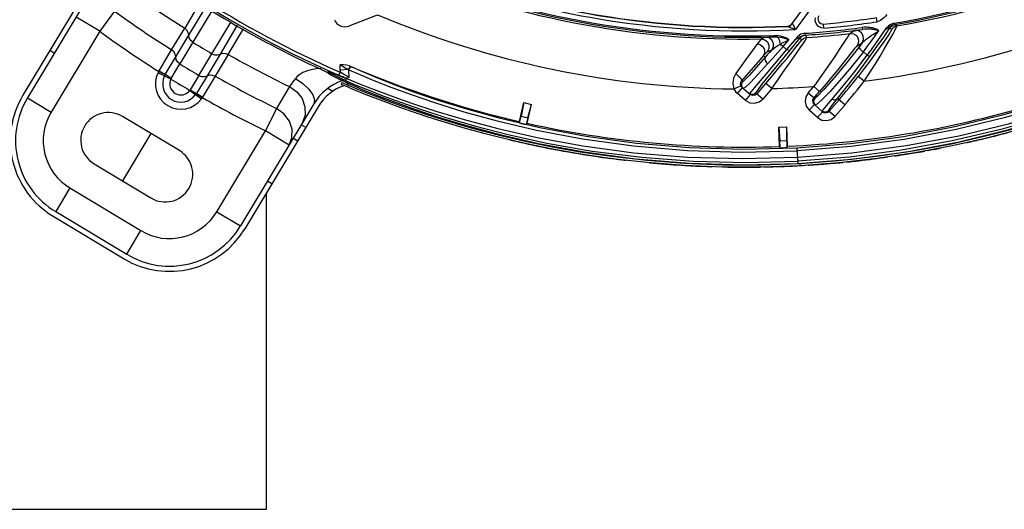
# Model space of a CAD drawing. Extents: x 40.7 to 137.4, y -250.8 to -221.5.
# Tile 182 of 256: x 71.371 to 71.589, y -247.488 to -247.38. Entities that reach past the tile are written whole.
import ezdxf

# ---------------------------------------------------------------- set-up
doc = ezdxf.new("R2010")
doc.units = 0
doc.header["$MEASUREMENT"] = 0
doc.layers.get('0').update_dxf_attribs({"linetype": 'CONTINUOUS'})

msp = doc.modelspace()

# ---------------------------------------------------------------- linework, layer by layer
at = {"color": 6, "linetype": 'Continuous'}
for p, q in [((71.38809369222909, -247.3696923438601), (71.37188585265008, -247.3966667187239)), ((71.38908782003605, -247.3702896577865), (71.37287997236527, -247.3972640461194)), ((71.39211708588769, -247.3780480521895), (71.3888603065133, -247.3825199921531)), ((71.41095738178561, -247.3763160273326), (71.40764850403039, -247.3818559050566)), ((71.40854179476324, -247.3833982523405), (71.4123088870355, -247.3771673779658)), ((71.4136823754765, -247.377961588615), (71.40945922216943, -247.384943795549)), ((71.3888603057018, -247.38251999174), (71.38362809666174, -247.379376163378)), ((71.41367507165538, -247.3874769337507), (71.41789926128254, -247.3803999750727)), ((71.38886030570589, -247.3825199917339), (71.37811218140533, -247.4004078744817)), ((71.40476807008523, -247.3866492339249), (71.40764852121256, -247.3818559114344)), ((71.41927262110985, -247.3811941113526), (71.41547048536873, -247.387561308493)), ((71.41725154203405, -247.3876259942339), (71.42065591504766, -247.3819939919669)), ((71.405662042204, -247.3881908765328), (71.4085415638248, -247.3833985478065)), ((71.409459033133, -247.3849441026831), (71.40657971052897, -247.3897365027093)), ((71.37882941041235, -247.3873625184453), (71.37783529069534, -247.3867651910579)), ((71.40198976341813, -247.3912510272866), (71.40476802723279, -247.3866492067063)), ((71.40333079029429, -247.3920969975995), (71.40566198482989, -247.3881912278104)), ((71.41079499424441, -247.3922693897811), (71.41367471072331, -247.3874771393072)), ((71.41547029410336, -247.3875616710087), (71.41259073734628, -247.3923540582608)), ((71.41725158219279, -247.3876260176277), (71.41437162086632, -247.3924196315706)), ((71.40198976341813, -247.3912510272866), (71.4019093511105, -247.3913870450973)), ((71.40467408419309, -247.3929404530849), (71.40657984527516, -247.3897366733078)), ((71.43928014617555, -247.391380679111), (71.43963166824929, -247.3914659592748)), ((71.43928162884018, -247.3914089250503), (71.43928960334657, -247.3915607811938)), ((71.43928754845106, -247.3915206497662), (71.43936330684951, -247.3917575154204)), ((71.43964200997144, -247.3917153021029), (71.43928759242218, -247.3915224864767)), ((71.43963166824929, -247.3914659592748), (71.44085994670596, -247.3919334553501)), ((71.44384049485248, -247.3909821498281), (71.44199012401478, -247.3910793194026)), ((71.44199012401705, -247.3910793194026), (71.44201597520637, -247.3915715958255)), ((71.44328850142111, -247.3906375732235), (71.44384049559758, -247.3909821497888)), ((71.44384049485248, -247.3909821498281), (71.44391555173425, -247.3910249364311)), ((71.44400807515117, -247.390750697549), (71.44391553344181, -247.3910249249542)), ((71.44400237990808, -247.39267837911), (71.44391555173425, -247.3910249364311)), ((71.44391555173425, -247.3910249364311), (71.44638879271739, -247.3920922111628)), ((71.44404172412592, -247.3901733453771), (71.44463545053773, -247.3904381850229)), ((71.40460735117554, -247.393069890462), (71.40175964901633, -247.3916732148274)), ((71.41079499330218, -247.3922693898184), (71.40886092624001, -247.3954561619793)), ((71.41259045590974, -247.392354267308), (71.41023607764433, -247.3962461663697)), ((71.41437165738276, -247.3924196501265), (71.41160001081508, -247.3970543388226)), ((71.43936330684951, -247.3917575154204), (71.43953152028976, -247.3919183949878)), ((71.43989071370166, -247.392120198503), (71.43953306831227, -247.3919192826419)), ((71.43954535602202, -247.3919262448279), (71.4401886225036, -247.3922832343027)), ((71.44095020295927, -247.3923896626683), (71.43964200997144, -247.3917153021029)), ((71.4411429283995, -247.3927823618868), (71.43989071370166, -247.392120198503)), ((71.44085994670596, -247.3919334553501), (71.4429676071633, -247.3927764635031)), ((71.44334346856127, -247.3934896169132), (71.44095020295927, -247.3923896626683)), ((71.44119143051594, -247.3928065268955), (71.4411429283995, -247.3927823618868)), ((71.4429696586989, -247.393644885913), (71.44119143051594, -247.3928065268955)), ((71.44140873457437, -247.3929116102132), (71.44354673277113, -247.3939169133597)), ((71.44143532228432, -247.3929241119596), (71.44168548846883, -247.3930527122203)), ((71.44168548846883, -247.3930527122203), (71.44259149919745, -247.3934677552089)), ((71.44172307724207, -247.3922429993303), (71.44201603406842, -247.3915716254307)), ((71.44277994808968, -247.3920078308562), (71.44201598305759, -247.3915717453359)), ((71.44302465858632, -247.393670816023), (71.44205330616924, -247.3932300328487)), ((71.44296522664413, -247.3927760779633), (71.4425676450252, -247.3926074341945)), ((71.4429676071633, -247.3927764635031), (71.44331334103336, -247.3929159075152)), ((71.44331333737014, -247.3929158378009), (71.44377551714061, -247.3931011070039)), ((71.44334346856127, -247.3934896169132), (71.44331334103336, -247.3929159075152)), ((71.44334362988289, -247.3934896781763), (71.44550418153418, -247.3944014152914)), ((71.44377551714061, -247.3931011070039), (71.44398842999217, -247.3931910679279)), ((71.44398842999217, -247.3931910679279), (71.44643593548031, -247.3941907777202)), ((71.40877794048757, -247.3955758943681), (71.41134785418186, -247.3974348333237)), ((71.43078570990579, -247.394735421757), (71.42790528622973, -247.3995517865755)), ((71.43930083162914, -247.3951175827), (71.4403826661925, -247.3957676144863)), ((71.44240798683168, -247.3938904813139), (71.44226340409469, -247.3942269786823)), ((71.44226340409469, -247.3942269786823), (71.44233859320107, -247.3942573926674)), ((71.44233859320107, -247.3942573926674), (71.44352974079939, -247.3947588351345)), ((71.44270718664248, -247.3940150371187), (71.44240798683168, -247.3938904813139)), ((71.4436574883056, -247.3944152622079), (71.44270718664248, -247.3940150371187)), ((71.44352974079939, -247.3947588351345), (71.44430444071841, -247.3950823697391)), ((71.44442284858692, -247.3947349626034), (71.4436574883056, -247.3944152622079)), ((71.44430444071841, -247.3950823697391), (71.44531535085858, -247.3955000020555)), ((71.44542487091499, -247.3951490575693), (71.44442284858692, -247.3947349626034)), ((71.44445268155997, -247.3943124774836), (71.4469791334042, -247.3953732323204)), ((71.44531535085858, -247.3955000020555), (71.44661066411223, -247.3960272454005)), ((71.4467089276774, -247.3956719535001), (71.44542487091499, -247.3951490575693)), ((71.37287997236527, -247.3972640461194), (71.37811218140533, -247.4004078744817)), ((71.41019848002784, -247.3963061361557), (71.41153053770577, -247.3971680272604)), ((71.41153053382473, -247.3971680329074), (71.41160001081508, -247.3970543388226)), ((71.43617770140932, -247.3985841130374), (71.41996985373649, -247.4255585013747)), ((71.43717181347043, -247.3991814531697), (71.42096397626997, -247.4261558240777)), ((71.42790529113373, -247.3995517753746), (71.4254857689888, -247.4045267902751)), ((71.482549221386, -247.3982769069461), (71.48158486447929, -247.4024560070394)), ((71.48258036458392, -247.3982840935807), (71.48200831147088, -247.4012843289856)), ((71.48258036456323, -247.3982840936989), (71.48430240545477, -247.398681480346)), ((71.48337086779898, -247.4028603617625), (71.48433354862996, -247.398688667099)), ((71.48350194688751, -247.4016290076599), (71.48430240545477, -247.398681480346)), ((71.40647615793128, -247.4089052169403), (71.39391885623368, -247.4013600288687)), ((71.48166313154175, -247.4027801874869), (71.48200831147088, -247.4012843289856)), ((71.48200831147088, -247.4012843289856), (71.48350194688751, -247.4016290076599)), ((71.48350194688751, -247.4016290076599), (71.48315818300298, -247.4031186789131)), ((71.41473764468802, -247.4224146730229), (71.42548576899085, -247.4045267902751)), ((71.43071797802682, -247.4076706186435), (71.42548576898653, -247.4045267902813)), ((71.43440606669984, -247.4037844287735), (71.4334119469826, -247.4031871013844)), ((71.48158486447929, -247.4024560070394), (71.48166313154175, -247.4027801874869)), ((71.48315818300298, -247.4031186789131), (71.48337086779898, -247.4028603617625)), ((71.53892036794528, -247.4036988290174), (71.53907050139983, -247.4079851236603)), ((71.53895231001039, -247.4036977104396), (71.54071852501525, -247.4036358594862)), ((71.5389523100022, -247.4036977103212), (71.53917626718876, -247.406743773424)), ((71.54070821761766, -247.4066901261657), (71.5407185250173, -247.4036358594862)), ((71.5409003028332, -247.407913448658), (71.54075046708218, -247.4036347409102)), ((71.59143263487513, -247.403975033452), (71.58464945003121, -247.4057385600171)), ((71.58493861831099, -247.4060450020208), (71.59170580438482, -247.4042793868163)), ((71.40019750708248, -247.4051326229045), (71.39390985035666, -247.4155970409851)), ((71.43071799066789, -247.4076706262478), (71.43135715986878, -247.4059717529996)), ((71.4326079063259, -247.4067770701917), (71.43161378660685, -247.4061797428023)), ((71.47346382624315, -247.4049698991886), (71.47816430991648, -247.406161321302)), ((71.47727620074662, -247.405345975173), (71.48588083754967, -247.4073200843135)), ((71.48327311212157, -247.4069607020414), (71.47814835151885, -247.4057806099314)), ((71.47816430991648, -247.406161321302), (71.48330619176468, -247.4073427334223)), ((71.47912101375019, -247.4053425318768), (71.48771769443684, -247.4072291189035)), ((71.53917626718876, -247.406743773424), (71.54070821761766, -247.4066901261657)), ((71.53923000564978, -247.4082780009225), (71.53917626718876, -247.406743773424)), ((71.54070821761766, -247.4066901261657), (71.5407617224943, -247.4082180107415)), ((71.58464945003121, -247.4057385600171), (71.57711499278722, -247.4074367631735)), ((71.57727894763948, -247.4077767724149), (71.58493861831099, -247.4060450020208)), ((71.48888503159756, -247.4081098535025), (71.48327311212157, -247.4069607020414)), ((71.48330619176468, -247.4073427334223), (71.48894676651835, -247.4084945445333)), ((71.48588083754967, -247.4073200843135), (71.49595108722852, -247.4091798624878)), ((71.48771769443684, -247.4072291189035), (71.49772803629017, -247.4089849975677)), ((71.49508943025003, -247.4092088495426), (71.48888503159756, -247.4081098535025)), ((71.48894676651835, -247.4084945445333), (71.49518814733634, -247.4095959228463)), ((71.53907050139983, -247.4079851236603), (71.53923000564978, -247.4082780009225)), ((71.5407617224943, -247.4082180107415), (71.5409003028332, -247.407913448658)), ((71.54295526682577, -247.4083386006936), (71.54313251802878, -247.4117086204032)), ((71.57711499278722, -247.4074367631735), (71.56903538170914, -247.4089598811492)), ((71.56905780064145, -247.4093275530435), (71.57727894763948, -247.4077767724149)), ((71.502000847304, -247.4102241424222), (71.49508943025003, -247.4092088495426)), ((71.49518814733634, -247.4095959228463), (71.5021319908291, -247.4106106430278)), ((71.50979133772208, -247.4111081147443), (71.502000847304, -247.4102241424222)), ((71.5021319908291, -247.4106106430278), (71.50981838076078, -247.4114786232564)), ((71.51811523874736, -247.4117510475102), (71.50979133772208, -247.4111081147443)), ((71.55457635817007, -247.4103223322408), (71.5431066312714, -247.4112209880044)), ((71.56065719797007, -247.410220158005), (71.55213818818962, -247.4111740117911)), ((71.55220025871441, -247.4115360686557), (71.56068953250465, -247.4105852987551)), ((71.56903538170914, -247.4089598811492), (71.56065719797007, -247.410220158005)), ((71.56068953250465, -247.4105852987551), (71.56905780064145, -247.4093275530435)), ((71.38763119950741, -247.4118244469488), (71.40018850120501, -247.4193696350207)), ((71.50633502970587, -247.4111468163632), (71.50634477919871, -247.4111477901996)), ((71.50981838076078, -247.4114786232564), (71.51803112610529, -247.4121129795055)), ((71.51803112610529, -247.4121129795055), (71.52651468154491, -247.4124529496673)), ((71.52655337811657, -247.4120874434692), (71.51811523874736, -247.4117510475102)), ((71.52311846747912, -247.4123963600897), (71.52374321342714, -247.4124162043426)), ((71.52651468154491, -247.4124529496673), (71.53510547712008, -247.4124721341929)), ((71.53507808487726, -247.4121062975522), (71.52655337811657, -247.4120874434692)), ((71.53272561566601, -247.4125434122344), (71.53307291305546, -247.4125426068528)), ((71.53307302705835, -247.4125544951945), (71.53386007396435, -247.4125448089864)), ((71.54362921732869, -247.4118011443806), (71.53507808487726, -247.4121062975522)), ((71.53510547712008, -247.4124721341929), (71.54364922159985, -247.4121668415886)), ((71.55213818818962, -247.4111740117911), (71.54362921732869, -247.4118011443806)), ((71.54362921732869, -247.4118011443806), (71.54364922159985, -247.4121668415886)), ((71.54364922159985, -247.4121668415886), (71.55220025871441, -247.4115360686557)), ((71.55106161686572, -247.4116829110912), (71.55140756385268, -247.4116538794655)), ((71.55140863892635, -247.411665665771), (71.5521915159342, -247.4115921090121)), ((71.38228894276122, -247.4171599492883), (71.37914511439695, -247.4223921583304)), ((71.38228894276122, -247.4171599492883), (71.39798556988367, -247.4265914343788)), ((71.42691341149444, -247.4162543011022), (71.42591929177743, -247.4156569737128)), ((71.37854778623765, -247.4233862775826), (71.39424441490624, -247.4328177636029)), ((71.37914511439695, -247.4223921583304), (71.3948417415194, -247.4318236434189)), ((71.41473764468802, -247.4224146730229), (71.41996985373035, -247.4255585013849)), ((71.3948417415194, -247.4318236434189), (71.39798556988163, -247.4265914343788))]:
    msp.add_line(p, q, dxfattribs=at)
at = {"color": 155}
for p, q in [((71.54854559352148, -247.3717276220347), (71.54171884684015, -247.38102637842)), ((71.54963205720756, -247.3725378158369), (71.54265048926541, -247.3820913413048)), ((71.45021729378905, -247.3789623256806), (71.44394574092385, -247.3813606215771)), ((71.56072390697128, -247.3803991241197), (71.5605844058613, -247.3794840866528)), ((71.56106097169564, -247.3803114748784), (71.56072355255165, -247.3803996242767)), ((71.56140907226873, -247.3801503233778), (71.56106097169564, -247.3803114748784)), ((71.54096170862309, -247.3813784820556), (71.54091085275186, -247.3814425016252)), ((71.54154407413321, -247.3811765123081), (71.54171089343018, -247.3810178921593)), ((71.54160512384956, -247.3811934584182), (71.54182887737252, -247.38093006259)), ((71.54174598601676, -247.380997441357), (71.54171878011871, -247.3810263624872)), ((71.54229215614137, -247.3819697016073), (71.54264782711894, -247.3820933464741)), ((71.5477350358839, -247.3814857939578), (71.54726706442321, -247.3809671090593)), ((71.54894986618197, -247.3818261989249), (71.5488665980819, -247.3809093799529)), ((71.55577967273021, -247.3823640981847), (71.55469971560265, -247.3829986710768)), ((71.55741254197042, -247.3816824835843), (71.5574674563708, -247.3820925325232)), ((71.56214064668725, -247.383784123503), (71.56353405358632, -247.3817281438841)), ((71.5626380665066, -247.381925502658), (71.56242712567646, -247.3821758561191)), ((71.56353602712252, -247.3817270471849), (71.5639586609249, -247.3820660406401)), ((71.56416355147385, -247.3811093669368), (71.56451819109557, -247.3810182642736)), ((71.56446890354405, -247.3807271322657), (71.56451881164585, -247.3810181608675)), ((71.56508059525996, -247.3813426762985), (71.56465930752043, -247.3810039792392)), ((71.53606692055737, -247.3838221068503), (71.53508001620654, -247.384215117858)), ((71.5378466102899, -247.3834320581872), (71.5378564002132, -247.3837271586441)), ((71.5425427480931, -247.3843092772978), (71.54067365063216, -247.386565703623)), ((71.54143818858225, -247.3866881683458), (71.54368246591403, -247.3839830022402)), ((71.54368246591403, -247.3839830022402), (71.54394823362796, -247.3845063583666)), ((71.54406329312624, -247.3843698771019), (71.54394823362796, -247.3845063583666)), ((71.54406430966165, -247.3843707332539), (71.54438934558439, -247.3841296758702)), ((71.54474989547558, -247.3829624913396), (71.54477812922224, -247.3833752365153)), ((71.54513528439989, -247.3839031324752), (71.54487147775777, -247.3833796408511)), ((71.55412792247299, -247.3838384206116), (71.55366385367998, -247.3845410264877)), ((71.55469957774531, -247.3829984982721), (71.55545977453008, -247.3830803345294)), ((71.55660260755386, -247.3848519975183), (71.5563802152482, -247.3855659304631)), ((71.53640018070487, -247.3870460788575), (71.53740203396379, -247.3866459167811)), ((71.54067365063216, -247.386565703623), (71.5399153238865, -247.3859004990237)), ((71.5562731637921, -247.3857154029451), (71.55737020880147, -247.3850703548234)), ((71.5573701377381, -247.3850704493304), (71.55676198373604, -247.3858803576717)), ((71.55848360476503, -247.3878137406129), (71.55766766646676, -247.3870517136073)), ((71.55982177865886, -247.3859519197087), (71.55848360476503, -247.3878137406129)), ((71.5359639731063, -247.38825064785), (71.53556679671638, -247.3879042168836)), ((71.53075238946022, -247.3934810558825), (71.53099900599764, -247.3936889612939)), ((71.55783543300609, -247.393569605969), (71.55649387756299, -247.3925110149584)), ((71.52902593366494, -247.3952500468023), (71.53059047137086, -247.3945621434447)), ((71.53086871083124, -247.3949354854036), (71.52976199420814, -247.3962379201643)), ((71.53066403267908, -247.3947001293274), (71.53059047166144, -247.3945621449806)), ((71.5311198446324, -247.3951488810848), (71.53081012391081, -247.3946943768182)), ((71.53086871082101, -247.3949354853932), (71.53268964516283, -247.3964827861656)), ((71.53159345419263, -247.39486377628), (71.5311198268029, -247.3951489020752)), ((71.53285795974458, -247.3958120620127), (71.53244919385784, -247.3962785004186)), ((71.53415586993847, -247.3963608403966), (71.53608460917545, -247.3940730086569)), ((71.53745837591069, -247.3951720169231), (71.53539895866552, -247.3974888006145)), ((71.53739114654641, -247.3951744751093), (71.5360846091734, -247.3940730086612)), ((71.54667743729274, -247.3946965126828), (71.54797028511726, -247.3958140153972)), ((71.53151911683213, -247.3977609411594), (71.52977342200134, -247.3962252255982)), ((71.5315829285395, -247.3977852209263), (71.53268964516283, -247.3964827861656)), ((71.53317688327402, -247.3967133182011), (71.53268964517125, -247.3964827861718)), ((71.53371365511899, -247.3966687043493), (71.53317688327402, -247.3967133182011)), ((71.5341554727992, -247.396361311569), (71.53371365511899, -247.3966687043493)), ((71.53391407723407, -247.3961569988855), (71.53546201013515, -247.3974627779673)), ((71.54546238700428, -247.3960876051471), (71.54674361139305, -247.3972184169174)), ((71.54650515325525, -247.3976966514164), (71.5467436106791, -247.3972184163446)), ((71.54653569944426, -247.3982282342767), (71.54650515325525, -247.3976966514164)), ((71.5467436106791, -247.3972184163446), (71.5469011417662, -247.3973602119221)), ((71.5501186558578, -247.4002030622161), (71.55227662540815, -247.3976634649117)), ((71.55357771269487, -247.3987698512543), (71.55194615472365, -247.3973826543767)), ((71.54682784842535, -247.3986767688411), (71.54568434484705, -247.399947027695)), ((71.54748950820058, -247.4015720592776), (71.54568444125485, -247.3999471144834)), ((71.54682784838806, -247.3986767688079), (71.54653569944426, -247.3982282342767)), ((71.54682784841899, -247.3986767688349), (71.54863312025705, -247.4003018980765)), ((71.54748816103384, -247.3985462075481), (71.54698544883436, -247.3988179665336)), ((71.54849068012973, -247.4001735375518), (71.54875162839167, -247.3998736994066)), ((71.55011865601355, -247.4002030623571), (71.54979484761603, -247.4004577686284)), ((71.5501186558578, -247.4002030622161), (71.54997556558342, -247.400074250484)), ((71.55011865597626, -247.4002030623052), (71.55142089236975, -247.4013096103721)), ((71.55135780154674, -247.4013357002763), (71.55359559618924, -247.3987859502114)), ((71.54748961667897, -247.4015721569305), (71.54863312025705, -247.4003018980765)), ((71.54898852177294, -247.4005115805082), (71.54863312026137, -247.4003018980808))]:
    msp.add_line(p, q, dxfattribs=at)
at = {"color": 5}
for p, q in [((71.42570448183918, -247.4881937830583), (71.42570448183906, -247.4182662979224)), ((71.36570448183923, -247.4881937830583), (71.42570448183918, -247.4881937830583))]:
    msp.add_line(p, q, dxfattribs=at)
at = {"color": 6, "linetype": 'Continuous'}
for points in [[(71.63853780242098, -247.3804256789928), (71.63617009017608, -247.3817722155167), (71.63322065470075, -247.3833847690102), (71.6296224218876, -247.3852638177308), (71.62530074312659, -247.3874015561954), (71.62015917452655, -247.389785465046), (71.61408582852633, -247.392389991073), (71.60694382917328, -247.3951743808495), (71.59852631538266, -247.3980882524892), (71.58873405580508, -247.401000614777), (71.57789193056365, -247.4036524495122), (71.56649579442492, -247.4058159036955), (71.55481147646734, -247.4073907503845), (71.54295522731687, -247.4083378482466)], [(71.40854157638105, -247.3833981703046), (71.4084311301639, -247.3828088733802), (71.40812119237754, -247.3822735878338), (71.40764852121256, -247.3818559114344)], [(71.63690663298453, -247.3822784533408), (71.63392425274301, -247.3838883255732), (71.63029177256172, -247.3857665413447), (71.62593084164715, -247.3879073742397), (71.62074605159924, -247.3902975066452), (71.61462211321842, -247.3929123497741), (71.60741333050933, -247.395713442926), (71.5989297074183, -247.398642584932), (71.58907036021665, -247.4015691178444), (71.57813744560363, -247.4042387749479), (71.56663459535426, -247.4064182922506), (71.5548753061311, -247.4079994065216), (71.54298723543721, -247.4089473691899)], [(71.409459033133, -247.3849441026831), (71.40897851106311, -247.3845328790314), (71.40865882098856, -247.3839982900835), (71.4085415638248, -247.3833985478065)], [(71.5430611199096, -247.4103543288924), (71.55510597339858, -247.4093992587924), (71.56708839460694, -247.4077948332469), (71.5787356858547, -247.405604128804), (71.58973690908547, -247.4029453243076), (71.5996317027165, -247.4000469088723), (71.60814170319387, -247.3971550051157), (71.61535158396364, -247.3944053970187), (71.62146414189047, -247.3918514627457), (71.62661704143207, -247.3895350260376), (71.63093708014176, -247.3874727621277), (71.63452743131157, -247.3856773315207), (71.63745996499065, -247.3841604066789)], [(71.63841383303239, -247.3842697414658), (71.63586475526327, -247.3856347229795), (71.63276034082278, -247.3872431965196), (71.62903703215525, -247.3890917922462), (71.62462035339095, -247.3911742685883), (71.61941524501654, -247.39347994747), (71.61330497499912, -247.395988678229), (71.60615889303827, -247.3986609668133), (71.59782056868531, -247.4014348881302), (71.58806772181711, -247.4042270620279), (71.57730768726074, -247.406763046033), (71.56609904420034, -247.4088178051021), (71.55457635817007, -247.4103223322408)], [(71.4056620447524, -247.388191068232), (71.40555103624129, -247.3876023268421), (71.40524072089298, -247.3870670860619), (71.40476807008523, -247.3866492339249)], [(71.5431325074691, -247.4117082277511), (71.55512317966, -247.4107539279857), (71.56715336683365, -247.4091384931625), (71.5788424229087, -247.4069225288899), (71.58982400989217, -247.4042426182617), (71.59955865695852, -247.4013640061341), (71.60788489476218, -247.3985106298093), (71.61498874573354, -247.3957784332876), (71.6210364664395, -247.39322743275), (71.626163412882, -247.3908956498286), (71.63047876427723, -247.3888066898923), (71.63407664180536, -247.3869730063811), (71.63703730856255, -247.3853967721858)], [(71.40657971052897, -247.3897365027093), (71.40609929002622, -247.389325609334), (71.40577952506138, -247.3887912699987), (71.405662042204, -247.3881908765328)], [(71.41367471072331, -247.3874771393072), (71.41426357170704, -247.3877084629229), (71.41488556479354, -247.3877397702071), (71.41547029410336, -247.3875616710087)], [(71.41547046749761, -247.3875615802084), (71.41604309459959, -247.3873819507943), (71.41666105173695, -247.3874045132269), (71.41725158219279, -247.3876260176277)], [(71.40190935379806, -247.3913870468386), (71.40185778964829, -247.3914815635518), (71.40180787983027, -247.3915769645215), (71.40175965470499, -247.3916731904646)], [(71.40333095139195, -247.3920973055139), (71.4029634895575, -247.3919150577), (71.40190935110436, -247.3913870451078)], [(71.40198973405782, -247.3912510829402), (71.40252313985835, -247.3915792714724), (71.40298890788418, -247.3918731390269)], [(71.43774304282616, -247.390771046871), (71.43668143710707, -247.3908509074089), (71.43556490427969, -247.3910388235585), (71.43458823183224, -247.3913125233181), (71.43375767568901, -247.3916611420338), (71.43307861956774, -247.3920644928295), (71.43254655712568, -247.3925011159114), (71.43214419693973, -247.3929499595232)], [(71.44199012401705, -247.3910793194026), (71.44198417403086, -247.3907222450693), (71.44200252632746, -247.3903495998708), (71.4420450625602, -247.389959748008)], [(71.44404221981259, -247.3901735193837), (71.44344807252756, -247.3900075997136), (71.4427802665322, -247.389950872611), (71.4420450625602, -247.389959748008)], [(71.4420450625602, -247.389959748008), (71.44268196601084, -247.3902973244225), (71.44328850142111, -247.3906375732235)], [(71.44454248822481, -247.3903965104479), (71.44432897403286, -247.3903830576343), (71.44411136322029, -247.3904964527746), (71.44393581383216, -247.3907110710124), (71.44384053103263, -247.3909821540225)], [(71.44463546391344, -247.3904381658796), (71.44441190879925, -247.3904215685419), (71.4441866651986, -247.3905343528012), (71.44400807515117, -247.390750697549)], [(71.54295522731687, -247.4083378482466), (71.53099047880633, -247.4086375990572), (71.5191528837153, -247.4082882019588), (71.50754164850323, -247.4073177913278), (71.49635139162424, -247.4057855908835), (71.48615663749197, -247.4038676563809), (71.47743187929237, -247.4018190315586), (71.47000059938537, -247.3997675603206), (71.46367640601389, -247.397791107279), (71.45832613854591, -247.3959465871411), (71.45383329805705, -247.3942699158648), (71.45010170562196, -247.3927837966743), (71.44705415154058, -247.3915026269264), (71.44463545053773, -247.3904381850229)], [(71.4046740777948, -247.3929404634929), (71.404143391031, -247.3926172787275), (71.40367745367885, -247.3923248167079), (71.40298890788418, -247.3918731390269)], [(71.40318351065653, -247.3923715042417), (71.40323015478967, -247.3922792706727), (71.40327926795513, -247.3921878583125), (71.40333104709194, -247.3920971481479)], [(71.40460737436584, -247.3930698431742), (71.40462808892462, -247.3930254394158), (71.40465038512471, -247.3929823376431), (71.40467408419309, -247.3929404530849)], [(71.41079499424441, -247.3922693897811), (71.41138356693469, -247.39250071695), (71.41200547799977, -247.3925321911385), (71.41259073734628, -247.3923540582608)], [(71.41259043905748, -247.3923541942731), (71.41316280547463, -247.3921752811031), (71.4137810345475, -247.3921979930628), (71.41437162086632, -247.3924196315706)], [(71.43214419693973, -247.3929499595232), (71.43158852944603, -247.3936783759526), (71.43078579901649, -247.3947353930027)], [(71.43214415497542, -247.392949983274), (71.43376057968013, -247.394044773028), (71.43508300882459, -247.395280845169), (71.4359788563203, -247.3965322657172), (71.43635738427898, -247.3976722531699), (71.43617760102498, -247.3985842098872)], [(71.4425676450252, -247.3926074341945), (71.44215496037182, -247.3924303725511), (71.44172311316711, -247.3922430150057)], [(71.44400237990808, -247.39267837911), (71.4434456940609, -247.3923780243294), (71.44277994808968, -247.3920078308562)], [(71.44296255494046, -247.3927767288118), (71.44327543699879, -247.3928423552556), (71.44362542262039, -247.3928068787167), (71.44400237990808, -247.39267837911)], [(71.44354686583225, -247.3939174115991), (71.44343463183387, -247.3938353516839), (71.44335593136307, -247.3936832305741), (71.44334362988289, -247.3934896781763)], [(71.44638879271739, -247.3920922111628), (71.44946187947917, -247.3933637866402), (71.45320744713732, -247.3948371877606), (71.45770687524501, -247.3965009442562), (71.46305352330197, -247.398332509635), (71.46934968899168, -247.4002932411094), (71.47673351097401, -247.4023309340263), (71.48541095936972, -247.4043756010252), (71.49554204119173, -247.4062984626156), (71.50686747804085, -247.4078718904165), (71.5187582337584, -247.4088835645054), (71.53083323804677, -247.4092491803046), (71.54298723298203, -247.408947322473)], [(71.40886092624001, -247.3954561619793), (71.40883450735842, -247.3954976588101), (71.40880688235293, -247.3955375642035), (71.4087780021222, -247.3955758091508)], [(71.40886099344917, -247.3954560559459), (71.40940020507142, -247.3957757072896), (71.4098772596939, -247.3960498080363), (71.41023592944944, -247.3962460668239)], [(71.43078570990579, -247.394735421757), (71.43241779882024, -247.3958904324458), (71.43358290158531, -247.3973967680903), (71.43423571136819, -247.3991819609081), (71.43426227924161, -247.4010790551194), (71.43360892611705, -247.402859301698)], [(71.44446748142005, -247.3943192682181), (71.4441534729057, -247.3941835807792), (71.4438488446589, -247.3940507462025), (71.44354686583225, -247.3939174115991)], [(71.44550418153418, -247.3944014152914), (71.44818558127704, -247.3954936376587), (71.45144526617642, -247.3967693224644), (71.45534618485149, -247.3982191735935), (71.45996205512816, -247.3998290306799), (71.46538552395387, -247.4015779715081), (71.47172894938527, -247.4034332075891), (71.47912101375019, -247.4053425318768)], [(71.44643593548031, -247.3941907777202), (71.44950919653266, -247.3953916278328), (71.45326576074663, -247.3968005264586), (71.45777544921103, -247.3983981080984), (71.46313329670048, -247.400159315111), (71.46945406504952, -247.4020522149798), (71.47686802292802, -247.4040221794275), (71.48553381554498, -247.4059898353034), (71.49566241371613, -247.4078425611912), (71.50695206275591, -247.4093532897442), (71.51879661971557, -247.4103198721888), (71.53087795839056, -247.4106624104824), (71.5430611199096, -247.4103543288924)], [(71.47814835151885, -247.4057806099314), (71.47346530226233, -247.4045913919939), (71.46918695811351, -247.4034109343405), (71.46526435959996, -247.4022484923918), (71.46167489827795, -247.4011165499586), (71.45840638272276, -247.4000282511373), (71.45543526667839, -247.398990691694), (71.4527439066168, -247.3980106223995), (71.45034764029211, -247.3971054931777), (71.4483297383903, -247.3963193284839), (71.4467089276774, -247.3956719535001)], [(71.4469791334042, -247.3953732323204), (71.45007513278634, -247.3966257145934), (71.45382849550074, -247.3980667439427), (71.45832122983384, -247.3996869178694), (71.4636478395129, -247.4014653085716), (71.4699221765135, -247.4033691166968), (71.47727620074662, -247.405345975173)], [(71.41023592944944, -247.3962460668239), (71.41017602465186, -247.3963410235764), (71.4101184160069, -247.3964268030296), (71.41006305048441, -247.3965051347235)], [(71.41021736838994, -247.3962758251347), (71.41059073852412, -247.3964494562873), (71.41106373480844, -247.3967301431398), (71.41159983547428, -247.397054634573)], [(71.41134788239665, -247.3974347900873), (71.41141031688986, -247.3973469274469), (71.4114712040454, -247.3972580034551), (71.41153053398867, -247.3971680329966)], [(71.44661066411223, -247.3960272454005), (71.44824821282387, -247.3966809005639), (71.4502655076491, -247.3974662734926), (71.45265689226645, -247.3983689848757), (71.45535646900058, -247.3993514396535), (71.4583421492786, -247.4003933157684), (71.46162615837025, -247.4014857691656), (71.46522563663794, -247.4026196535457), (71.46916253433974, -247.4037849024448), (71.47346382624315, -247.4049698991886)], [(71.43135715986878, -247.4059717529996), (71.43137746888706, -247.4041827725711), (71.43078685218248, -247.4023847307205), (71.42959586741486, -247.4007688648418), (71.42790528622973, -247.3995517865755)], [(71.49595108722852, -247.4091798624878), (71.50727766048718, -247.4107065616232), (71.51911952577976, -247.4116767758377), (71.53126930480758, -247.4120149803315), (71.54313250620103, -247.4117082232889)], [(71.49772803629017, -247.4089849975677), (71.50869300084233, -247.4103764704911), (71.52006114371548, -247.4112429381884), (71.5316903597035, -247.4115283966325), (71.5431066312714, -247.4112209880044)], [(71.52073563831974, -247.4123040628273), (71.52152979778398, -247.4123376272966), (71.52232407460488, -247.4123683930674), (71.52311846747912, -247.4123963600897)]]:
    msp.add_lwpolyline(points, dxfattribs=at)
at = {"color": 155}
for points in [[(71.54726706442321, -247.3809671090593), (71.54703367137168, -247.3802951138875), (71.54709588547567, -247.3795401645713)], [(71.56281927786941, -247.3788378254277), (71.56245346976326, -247.3792506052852), (71.56210289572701, -247.379610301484), (71.56175671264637, -247.3799137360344), (71.56140907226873, -247.3801503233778)], [(71.54091085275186, -247.3814425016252), (71.54121645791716, -247.38138331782), (71.54149317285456, -247.3812408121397), (71.54171889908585, -247.3810263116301)], [(71.540910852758, -247.3814425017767), (71.54091857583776, -247.3814437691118), (71.54094248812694, -247.3814441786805), (71.54098017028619, -247.3814438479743)], [(71.54096170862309, -247.3813784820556), (71.541267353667, -247.381319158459), (71.54154407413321, -247.3811765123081)], [(71.54098017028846, -247.3814438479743), (71.54111046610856, -247.3814617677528), (71.54126349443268, -247.381518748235), (71.54146197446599, -247.3816095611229)], [(71.54098017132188, -247.381443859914), (71.54131232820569, -247.3813707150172), (71.54160512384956, -247.3811934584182)], [(71.54146197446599, -247.3816095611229), (71.54170062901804, -247.381720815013), (71.54197683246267, -247.3818429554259), (71.54229215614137, -247.3819697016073)], [(71.54182968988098, -247.3809307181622), (71.54178344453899, -247.3809654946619), (71.54174598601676, -247.380997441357)], [(71.54264775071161, -247.3820933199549), (71.54253442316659, -247.3818440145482), (71.54242810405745, -247.3816003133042), (71.54233154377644, -247.3813813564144), (71.54224242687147, -247.3811970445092), (71.54215625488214, -247.381048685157), (71.54207650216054, -247.3809470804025), (71.54199766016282, -247.380893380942), (71.54191567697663, -247.3808884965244), (71.54182968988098, -247.3809307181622)], [(71.54895128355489, -247.3818244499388), (71.54833208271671, -247.3817745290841), (71.5477350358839, -247.3814857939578)], [(71.55737020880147, -247.3850703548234), (71.55767668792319, -247.3843431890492), (71.55762391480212, -247.3835564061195), (71.5572262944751, -247.3828795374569), (71.55656471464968, -247.3824503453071), (71.55577967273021, -247.3823640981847)], [(71.5557800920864, -247.3823638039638), (71.55585952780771, -247.3823440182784), (71.55605748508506, -247.3823087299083), (71.55638343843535, -247.3822564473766), (71.55684975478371, -247.3821850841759), (71.55746745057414, -247.3820925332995)], [(71.5573701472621, -247.3850704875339), (71.55750525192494, -247.3849243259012), (71.5576995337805, -247.3847468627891), (71.55794206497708, -247.3845441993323), (71.55822920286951, -247.3843177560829), (71.55856345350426, -247.3840656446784), (71.55895256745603, -247.3837827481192), (71.55939965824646, -247.3834680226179), (71.55990389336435, -247.3831249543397), (71.56046353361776, -247.3827583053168), (71.56107149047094, -247.3823794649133)], [(71.56107098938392, -247.3823789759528), (71.56095538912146, -247.3823038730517), (71.56082691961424, -247.3822269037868), (71.56068270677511, -247.3821502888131), (71.56052096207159, -247.3820739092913), (71.56033953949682, -247.3819983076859), (71.56013624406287, -247.3819243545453), (71.55990875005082, -247.3818533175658), (71.55965475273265, -247.3817870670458), (71.55937184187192, -247.3817279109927), (71.55905663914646, -247.3816787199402), (71.55870575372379, -247.3816434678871), (71.55831613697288, -247.3816273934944), (71.5578854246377, -247.3816374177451), (71.55741241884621, -247.3816824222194)], [(71.5610714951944, -247.382379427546), (71.56096543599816, -247.3823523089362), (71.56085127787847, -247.3823214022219), (71.56072587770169, -247.3822898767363), (71.5605887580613, -247.3822576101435), (71.56043905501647, -247.3822248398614), (71.56027555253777, -247.3821919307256), (71.5600966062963, -247.3821592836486), (71.55990055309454, -247.3821275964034), (71.55968586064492, -247.3820977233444), (71.55945080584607, -247.3820707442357), (71.55919277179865, -247.3820479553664), (71.55890952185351, -247.382031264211), (71.5586001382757, -247.3820232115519), (71.55825863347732, -247.3820270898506), (71.55788057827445, -247.3820479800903), (71.55746745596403, -247.3820925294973)], [(71.55766766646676, -247.3870517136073), (71.55881916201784, -247.3855068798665), (71.5599536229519, -247.3839492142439), (71.56107098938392, -247.3823789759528)], [(71.56242712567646, -247.3821758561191), (71.56113631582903, -247.3840724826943), (71.55982177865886, -247.3859519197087)], [(71.56242769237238, -247.3821765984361), (71.56262483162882, -247.3820569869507), (71.56280780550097, -247.381949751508), (71.5629767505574, -247.3818549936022), (71.5631311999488, -247.3817733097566), (71.56326992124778, -247.381706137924), (71.56338687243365, -247.3816574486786), (71.5634748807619, -247.3816305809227), (71.56353159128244, -247.381625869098), (71.56355940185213, -247.3816416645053), (71.56355957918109, -247.3816768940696), (71.56353438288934, -247.3817283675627)], [(71.56242773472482, -247.3821765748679), (71.56270880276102, -247.3819769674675), (71.5629607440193, -247.3818032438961), (71.56318794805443, -247.381651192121), (71.56340171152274, -247.3815108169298), (71.56362057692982, -247.3813722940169), (71.56386724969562, -247.381234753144), (71.56416355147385, -247.3811093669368)], [(71.56446822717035, -247.3807260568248), (71.56399620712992, -247.3808540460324), (71.56356362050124, -247.3810634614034), (71.56318220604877, -247.3813474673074), (71.56288133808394, -247.381648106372), (71.5626380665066, -247.381925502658)], [(71.56395781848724, -247.3820654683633), (71.56389841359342, -247.3821845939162), (71.5637430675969, -247.3824449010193), (71.56348227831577, -247.3828582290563)], [(71.56353602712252, -247.3817270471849), (71.56383962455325, -247.38138837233), (71.56422354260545, -247.3811409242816), (71.56465930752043, -247.3810039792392)], [(71.56508059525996, -247.3813426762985), (71.5646494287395, -247.3814777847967), (71.56426574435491, -247.3817238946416), (71.5639586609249, -247.3820660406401)], [(71.56420701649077, -247.3830549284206), (71.56459045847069, -247.3823406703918), (71.56485861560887, -247.3818222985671), (71.56502028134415, -247.3814927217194), (71.56508059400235, -247.3813426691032)], [(71.56451814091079, -247.3810182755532), (71.56459367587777, -247.3810084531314), (71.56464062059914, -247.3810037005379), (71.56465930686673, -247.3810039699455)], [(71.5350798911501, -247.384214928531), (71.53493836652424, -247.3843726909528), (71.53466259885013, -247.3847130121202), (71.53425037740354, -247.385236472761)], [(71.53508001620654, -247.384215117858), (71.53584164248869, -247.38437925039), (71.53645240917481, -247.3848661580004), (71.53678290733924, -247.3855727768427), (71.53676472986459, -247.386354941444), (71.53640041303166, -247.3870461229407)], [(71.53606636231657, -247.3838219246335), (71.53614855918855, -247.383811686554), (71.53636524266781, -247.3837973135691), (71.53672292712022, -247.3837786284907), (71.53722420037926, -247.3837552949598), (71.53785641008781, -247.3837271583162)], [(71.5374022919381, -247.3866459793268), (71.53776460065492, -247.3859462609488), (71.53777097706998, -247.3851429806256), (71.53742437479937, -247.3844427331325), (71.53682536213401, -247.3839802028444), (71.53606692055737, -247.3838221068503)], [(71.53608460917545, -247.3940730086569), (71.53740404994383, -247.3925045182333), (71.53868596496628, -247.3909738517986), (71.53987550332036, -247.3895467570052), (71.54092584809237, -247.3882800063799), (71.54181414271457, -247.3872021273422), (71.54253706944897, -247.3863183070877), (71.54310441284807, -247.3856178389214), (71.54352924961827, -247.3850857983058), (71.54382301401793, -247.3847092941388), (71.54399824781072, -247.3844738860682), (71.54406329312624, -247.3843698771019)], [(71.53739114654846, -247.3951744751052), (71.53865873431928, -247.393385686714), (71.5398823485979, -247.3916484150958), (71.54102172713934, -247.3900205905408), (71.542041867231, -247.3885534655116), (71.54292171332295, -247.3872787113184), (71.54365313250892, -247.3862100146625), (71.54423742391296, -247.3853472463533), (71.54468105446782, -247.3846817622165), (71.54499350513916, -247.3842029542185), (71.54518186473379, -247.3838988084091)], [(71.53784979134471, -247.3834294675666), (71.5380755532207, -247.3834264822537), (71.53830506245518, -247.3834322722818), (71.53853781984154, -247.3834472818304)], [(71.53785641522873, -247.3837271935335), (71.53808173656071, -247.3837232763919), (71.53828515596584, -247.3837264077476), (71.5384804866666, -247.3837349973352)], [(71.53853467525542, -247.3834498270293), (71.53851703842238, -247.38357479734), (71.53849764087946, -247.3836790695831), (71.5384805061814, -247.3837349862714)], [(71.53931002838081, -247.38537919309), (71.53918117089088, -247.3846292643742), (71.53888503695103, -247.3840423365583), (71.53848050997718, -247.3837350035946)], [(71.53848050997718, -247.3837350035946), (71.53925113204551, -247.383819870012), (71.53997949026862, -247.3839729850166), (71.54063376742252, -247.3841738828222), (71.54117741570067, -247.3843921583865)], [(71.54118032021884, -247.3843898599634), (71.54067569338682, -247.3840615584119), (71.54005271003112, -247.3837811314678), (71.5393311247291, -247.3835704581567), (71.53853781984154, -247.3834472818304)], [(71.53876452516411, -247.3856844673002), (71.53994794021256, -247.3850233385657), (71.54055819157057, -247.3847002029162), (71.54117741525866, -247.3843921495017)], [(71.5399153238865, -247.3859004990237), (71.54033897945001, -247.3853986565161), (71.54076064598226, -247.3848951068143), (71.54118032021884, -247.3843898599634)], [(71.54254002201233, -247.3843113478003), (71.54274896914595, -247.3842119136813), (71.54294192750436, -247.3841237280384), (71.54311994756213, -247.3840464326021), (71.5432819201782, -247.3839808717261), (71.54342619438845, -247.3839283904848), (71.54354752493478, -247.3838918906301), (71.54363739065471, -247.3838745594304), (71.54369394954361, -247.3838762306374), (71.54371931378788, -247.3838957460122), (71.54371455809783, -247.3839323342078), (71.54368239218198, -247.3839829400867)], [(71.5425400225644, -247.3843113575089), (71.54278164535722, -247.3841867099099), (71.54302066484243, -247.3840682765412), (71.54324798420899, -247.3839598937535), (71.5434523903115, -247.3838643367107), (71.54362801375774, -247.38377800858), (71.54378794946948, -247.383692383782), (71.54395079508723, -247.3836068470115), (71.54412371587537, -247.3835282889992), (71.54430327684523, -247.3834637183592), (71.5444786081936, -247.3834175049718), (71.54463820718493, -247.3833893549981), (71.54477813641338, -247.3833752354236)], [(71.54475223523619, -247.3829608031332), (71.54385637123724, -247.3831800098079), (71.54313290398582, -247.3836803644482), (71.5425427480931, -247.3843092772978)], [(71.54487147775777, -247.3833796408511), (71.54442555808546, -247.3834711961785), (71.54401965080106, -247.3836771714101), (71.54368312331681, -247.3839822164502)], [(71.54438934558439, -247.3841296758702), (71.54474507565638, -247.3839783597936), (71.54513528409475, -247.383903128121)], [(71.54487147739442, -247.3833796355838), (71.54485934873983, -247.3833766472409), (71.54482777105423, -247.3833752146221), (71.54477814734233, -247.3833752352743)], [(71.55366385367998, -247.3845410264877), (71.55307050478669, -247.3854416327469), (71.55233827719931, -247.3865467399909), (71.55146119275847, -247.3878574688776), (71.55043900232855, -247.3893635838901), (71.54928384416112, -247.3910364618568), (71.54801984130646, -247.3928310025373), (71.54667743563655, -247.394696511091)], [(71.55469629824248, -247.3829988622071), (71.55469475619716, -247.3830008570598), (71.5544686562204, -247.3833277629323), (71.55412792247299, -247.3838384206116)], [(71.55545977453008, -247.3830803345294), (71.5561010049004, -247.3834771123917), (71.55650681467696, -247.3841057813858), (71.55660260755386, -247.3848519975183)], [(71.55924188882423, -247.3878760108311), (71.56070998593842, -247.3858337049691), (71.56214064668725, -247.383784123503)], [(71.56348227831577, -247.3828582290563), (71.56310593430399, -247.3834358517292), (71.56260506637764, -247.3841859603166), (71.56196453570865, -247.3851238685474), (71.56116719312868, -247.3862650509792), (71.56020841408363, -247.38760446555)], [(71.56029930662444, -247.3897271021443), (71.56136341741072, -247.3879904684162), (71.56228687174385, -247.3864396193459), (71.5630651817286, -247.3850977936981), (71.56370184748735, -247.3839713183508), (71.56420701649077, -247.3830549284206)], [(71.53425037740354, -247.385236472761), (71.53307945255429, -247.3868268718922), (71.53145206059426, -247.3890704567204), (71.52945108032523, -247.3918516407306)], [(71.54067064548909, -247.3865681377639), (71.5379954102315, -247.3897397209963), (71.53571844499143, -247.3924371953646), (71.5339789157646, -247.3944939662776), (71.53285795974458, -247.3958120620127)], [(71.53391407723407, -247.3961569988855), (71.53421972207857, -247.3956512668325), (71.53523771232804, -247.3943116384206), (71.53688054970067, -247.3922484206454), (71.53902646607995, -247.3896116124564), (71.54143818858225, -247.3866881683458)], [(71.53425037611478, -247.3852371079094), (71.53493128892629, -247.3854876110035), (71.53548348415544, -247.3859876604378), (71.53580531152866, -247.3866389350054), (71.53583730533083, -247.3873233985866), (71.53556634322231, -247.3879038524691)], [(71.53640018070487, -247.3870460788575), (71.53625340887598, -247.3871833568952), (71.53597646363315, -247.3874690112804), (71.53556680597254, -247.387904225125)], [(71.53740203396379, -247.3866459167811), (71.53689736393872, -247.3872149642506), (71.53641798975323, -247.3877496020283), (71.53596391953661, -247.3882506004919)], [(71.53991225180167, -247.3859029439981), (71.5387603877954, -247.3872213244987), (71.53763575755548, -247.3884738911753), (71.53656623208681, -247.3896331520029)], [(71.53740205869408, -247.3866459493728), (71.53761130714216, -247.3864525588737), (71.53791430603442, -247.3862230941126), (71.53830008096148, -247.3859658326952), (71.53876452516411, -247.3856844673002)], [(71.53991225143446, -247.3859029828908), (71.53969433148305, -247.3857522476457), (71.53948912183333, -247.3855739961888), (71.53931000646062, -247.3853792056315)], [(71.54143826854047, -247.3866882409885), (71.54126661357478, -247.3867603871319), (71.54099892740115, -247.3867198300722), (71.54067061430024, -247.3865681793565)], [(71.55676198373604, -247.3858803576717), (71.55373144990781, -247.389758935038), (71.55104322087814, -247.3929810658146), (71.54891170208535, -247.3953801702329), (71.54748105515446, -247.3968758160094), (71.54690135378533, -247.39736039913)], [(71.55766754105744, -247.3870515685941), (71.5549395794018, -247.3904825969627), (71.55240766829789, -247.3934687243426), (71.55030253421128, -247.3957949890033), (71.54860389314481, -247.3975354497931), (71.54748816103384, -247.3985462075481)], [(71.55638262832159, -247.3855677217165), (71.55627043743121, -247.3856891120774), (71.55605577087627, -247.3859469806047), (71.55572903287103, -247.3863527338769), (71.55527751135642, -247.3869209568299), (71.55469079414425, -247.3876618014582), (71.55395375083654, -247.3885897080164), (71.55305234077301, -247.3897155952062), (71.55198260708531, -247.3910356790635), (71.55075686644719, -247.3925248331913), (71.54940612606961, -247.3941360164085), (71.54797053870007, -247.3958142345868)], [(71.5562731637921, -247.3857154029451), (71.55630910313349, -247.3856652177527), (71.55634268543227, -247.3856145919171), (71.55637476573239, -247.3855622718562)], [(71.5567620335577, -247.3858805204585), (71.55674686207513, -247.3861231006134), (71.55693710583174, -247.3864582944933), (71.557264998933, -247.3867852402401), (71.55766754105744, -247.3870515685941)], [(71.53556679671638, -247.3879042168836), (71.53439400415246, -247.389238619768), (71.5327621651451, -247.3911283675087), (71.53075238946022, -247.3934810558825)], [(71.5359639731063, -247.38825064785), (71.53397335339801, -247.3905236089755), (71.53238356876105, -247.3922985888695), (71.53139111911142, -247.3933549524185), (71.53099900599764, -247.3936889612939)], [(71.53596228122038, -247.3882528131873), (71.53585157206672, -247.3885583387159), (71.53593079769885, -247.3889478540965), (71.53618519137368, -247.389334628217), (71.53656238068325, -247.389636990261)], [(71.55074152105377, -247.3975370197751), (71.55288326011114, -247.3949708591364), (71.55551859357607, -247.3916885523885), (71.55848384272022, -247.3878137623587)], [(71.55194388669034, -247.397380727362), (71.55397358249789, -247.3948183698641), (71.55646729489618, -247.3915974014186), (71.55924188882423, -247.3878760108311)], [(71.56020841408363, -247.38760446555), (71.55909422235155, -247.3891210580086), (71.55784724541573, -247.3907720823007), (71.55649471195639, -247.392511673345)], [(71.55848384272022, -247.3878137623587), (71.55880619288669, -247.3879363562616), (71.55907231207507, -247.3879594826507), (71.55924175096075, -247.3878759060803)], [(71.53656623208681, -247.3896331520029), (71.53441196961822, -247.3920045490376), (71.53268693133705, -247.393819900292), (71.53159345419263, -247.39486377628)], [(71.55783543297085, -247.3935696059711), (71.55911463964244, -247.3916042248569), (71.56029930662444, -247.3897271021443)], [(71.52945108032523, -247.3918516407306), (71.52894638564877, -247.3928998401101), (71.5287990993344, -247.3940848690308), (71.5290259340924, -247.3952500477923)], [(71.52945107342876, -247.391851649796), (71.53001619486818, -247.3923371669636), (71.53047034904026, -247.3928273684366), (71.53073252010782, -247.3932335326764), (71.53075281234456, -247.3934805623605)], [(71.53059047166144, -247.3945621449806), (71.53050399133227, -247.3941831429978), (71.5305595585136, -247.3938155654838), (71.53075279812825, -247.3934805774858)], [(71.53081012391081, -247.3946943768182), (71.5307715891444, -247.3941689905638), (71.53099852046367, -247.3936893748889)], [(71.52902593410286, -247.3952500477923), (71.52922052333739, -247.3956152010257), (71.52946775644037, -247.3959470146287), (71.52977342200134, -247.3962252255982)], [(71.53086871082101, -247.3949354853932), (71.53075748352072, -247.3948255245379), (71.53066403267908, -247.3947001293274)], [(71.53151911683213, -247.3977609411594), (71.53253041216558, -247.3983101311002), (71.53358943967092, -247.3984295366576), (71.53461422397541, -247.3981369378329), (71.53539895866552, -247.3974888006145)], [(71.53391439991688, -247.3961564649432), (71.53345771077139, -247.3964691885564), (71.53292416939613, -247.3965065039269), (71.53244920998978, -247.3962784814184)], [(71.5454917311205, -247.3960370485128), (71.54492300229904, -247.3970159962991), (71.54477965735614, -247.3980629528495), (71.5450421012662, -247.3990865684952), (71.54568444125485, -247.3999471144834)], [(71.5469011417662, -247.3973602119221), (71.54666673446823, -247.39781911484), (71.54668752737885, -247.3983528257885), (71.54698474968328, -247.3988180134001)], [(71.54875162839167, -247.3998736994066), (71.54951622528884, -247.398978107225), (71.55074138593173, -247.397536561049)], [(71.54997556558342, -247.400074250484), (71.55016422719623, -247.3997200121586), (71.55084059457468, -247.3987980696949), (71.55194615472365, -247.3973826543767)], [(71.55074138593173, -247.397536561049), (71.55118675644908, -247.3976744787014), (71.55161032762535, -247.3976166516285), (71.55194573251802, -247.3973831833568)], [(71.54997556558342, -247.400074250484), (71.54952178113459, -247.4003837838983), (71.54898745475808, -247.400421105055), (71.54849065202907, -247.4001736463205)], [(71.54748950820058, -247.4015720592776), (71.54843812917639, -247.4021296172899), (71.54951074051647, -247.4022715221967), (71.55055496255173, -247.4019882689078), (71.55135780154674, -247.4013357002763)], [(71.54979484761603, -247.4004577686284), (71.54939723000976, -247.4005663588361), (71.54898852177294, -247.4005115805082)]]:
    msp.add_lwpolyline(points, dxfattribs=at)
for centre, radius, start, end in [((71.53132658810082, -247.1868971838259), 0.1966411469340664, 279.70283272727, 304.7687637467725), ((71.53132658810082, -247.1868971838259), 0.1969382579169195, 279.7028181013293, 304.7690556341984), ((71.53132658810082, -247.1868971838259), 0.1973534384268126, 279.8479015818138, 303.9473457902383), ((71.53132658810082, -247.1868971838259), 0.2083655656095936, 277.3091362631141, 301.4670097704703), ((71.53132658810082, -247.1868971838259), 0.1955239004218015, 246.8454238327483, 273.3202086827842), ((71.53132658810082, -247.1868971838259), 0.1947198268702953, 248.0983991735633, 272.8362684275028), ((71.53132658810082, -247.1868971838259), 0.1969382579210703, 246.7851294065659, 271.9000870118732), ((71.53132658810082, -247.1868971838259), 0.1966428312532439, 246.7891129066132, 271.9010355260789), ((71.53132658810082, -247.1868971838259), 0.1973534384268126, 246.9312869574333, 271.0897270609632), ((71.53132658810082, -247.1868971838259), 0.1947860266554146, 248.086308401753, 272.8407386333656), ((71.44307363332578, -247.3790800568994), 0.002441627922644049, 200.9272851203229, 290.9272850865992), ((71.53132658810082, -247.1868971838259), 0.2083655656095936, 247.1098218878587, 269.3673597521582), ((71.54876145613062, -247.3797543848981), 0.001159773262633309, 143.5103968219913, 275.2014352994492), ((71.5311805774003, -247.1866266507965), 0.1950860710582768, 275.2014349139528, 278.6687291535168), ((71.53118078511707, -247.1866278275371), 0.1960080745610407, 275.2013500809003, 278.668778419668), ((71.53132658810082, -247.1868971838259), 0.1965238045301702, 273.9172692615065, 277.6277225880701), ((71.53132658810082, -247.1868971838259), 0.1969379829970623, 273.9165533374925, 277.6277540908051), ((71.53132658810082, -247.1868971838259), 0.1974892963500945, 274.0094633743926, 276.7969243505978), ((71.41265149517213, -247.2790088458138), 0.1832303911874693, 319.6416487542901, 321.7239751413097), ((71.41265111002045, -247.2790085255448), 0.1849398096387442, 319.6414557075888, 321.7239698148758), ((71.53132658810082, -247.1868971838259), 0.2083655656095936, 271.6863492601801, 274.2311348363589), ((71.41153814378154, -247.2778853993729), 0.1786266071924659, 318.5866032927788, 319.1657233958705), ((71.4115382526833, -247.277885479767), 0.1803353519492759, 318.5678842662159, 319.1606609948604)]:
    msp.add_arc(centre, radius, start, end, dxfattribs=at)
at = {"color": 6, "linetype": 'Continuous'}
for centre, radius, start, end in [((71.53132658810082, -247.1868971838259), 0.2240439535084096, 228.0060445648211, 246.42575757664), ((71.53132658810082, -247.1868971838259), 0.2233114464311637, 228.0060445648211, 246.4257306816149), ((71.53132658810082, -247.1868971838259), 0.2244575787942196, 233.3778238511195, 245.7804471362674), ((71.53132658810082, -247.1868971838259), 0.2308791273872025, 233.8151677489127, 237.6097558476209), ((71.53132658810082, -247.1868971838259), 0.2364697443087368, 233.9352604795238, 237.6425374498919), ((71.53132658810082, -247.1868971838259), 0.2420019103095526, 233.935260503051, 237.6711605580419), ((71.53132658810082, -247.1868971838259), 0.2325387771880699, 238.3940656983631, 239.6059343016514), ((71.53132658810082, -247.1868971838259), 0.2308791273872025, 240.3902442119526, 244.1848323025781), ((71.53132658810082, -247.1868971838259), 0.2381293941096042, 238.40839163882, 239.5916083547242), ((71.53132658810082, -247.1868971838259), 0.2212235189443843, 246.7619070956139, 257.0060444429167), ((71.40679954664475, -247.3941449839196), 0.005613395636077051, 153.8745560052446, 324.121826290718), ((71.40679954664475, -247.3941449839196), 0.004027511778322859, 153.8744246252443, 324.1257208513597), ((71.40679954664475, -247.3941449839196), 0.002441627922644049, 153.8745724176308, 324.1254275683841), ((71.53132658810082, -247.1868971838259), 0.2420019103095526, 238.4240072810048, 239.5759927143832), ((71.53132658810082, -247.1868971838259), 0.2364697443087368, 240.3574626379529, 244.0647395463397), ((71.4466421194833, -247.4048717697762), 0.01220813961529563, 109.7807859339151, 148.9999999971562), ((71.4466421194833, -247.4048717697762), 0.01104836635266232, 109.8270242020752, 148.9999999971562), ((71.4466421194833, -247.4048717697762), 0.01104836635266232, 103.4770604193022, 106.6266167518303), ((71.38857659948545, -247.4066955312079), 0.01947198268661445, 148.9999999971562, 238.9999999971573), ((71.38857659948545, -247.4066955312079), 0.01831220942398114, 148.9999999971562, 238.9999999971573), ((71.53132658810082, -247.1868971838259), 0.2420019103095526, 240.3288576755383, 244.0647394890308), ((71.53132658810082, -247.1868971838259), 0.2212235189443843, 272.4803186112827, 287.0060444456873), ((71.38857659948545, -247.4066955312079), 0.01220813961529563, 148.9999999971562, 238.9999999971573), ((71.39077502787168, -247.4065922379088), 0.006104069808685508, 59.0000000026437, 238.9999999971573), ((71.53132658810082, -247.1868971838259), 0.2215218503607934, 257.0446226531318, 257.4410998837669), ((71.53132658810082, -247.1868971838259), 0.2212235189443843, 257.4803186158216, 272.006044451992), ((71.53132640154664, -247.1869377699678), 0.2256064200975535, 256.6558279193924, 257.8004065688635), ((71.53132637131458, -247.1869442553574), 0.2256064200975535, 282.7066895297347, 283.5933107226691), ((71.5313263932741, -247.1869395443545), 0.2256064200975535, 283.5930192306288, 285.164836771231), ((71.40333232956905, -247.4141374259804), 0.006104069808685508, 239.0000000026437, 58.99999999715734), ((71.53132630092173, -247.1869593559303), 0.2256064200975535, 257.7938228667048, 259.5297832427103), ((71.5313262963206, -247.1869603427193), 0.2256064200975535, 259.5297388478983, 261.7470577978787), ((71.53132658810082, -247.1868971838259), 0.2215218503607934, 272.0446226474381, 272.4410998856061), ((71.53132645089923, -247.1869271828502), 0.2256064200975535, 280.3283134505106, 281.1220308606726), ((71.53132631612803, -247.1869560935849), 0.2256064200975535, 280.6726811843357, 280.9752836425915), ((71.53132635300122, -247.1869481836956), 0.2256064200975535, 282.6039671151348, 282.709022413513), ((71.53132630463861, -247.1869585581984), 0.2256064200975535, 261.7482825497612, 261.9594111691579), ((71.53132631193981, -247.1869569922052), 0.2256064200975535, 261.9594649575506, 262.2240384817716), ((71.53132632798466, -247.1869535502), 0.2256064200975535, 262.2229462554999, 262.4933416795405), ((71.53132643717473, -247.1869301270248), 0.2256064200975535, 262.3213006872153, 262.94378497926), ((71.53132641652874, -247.1869345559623), 0.2256064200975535, 262.9657593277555, 263.1813075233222), ((71.53132641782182, -247.186934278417), 0.2256064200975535, 263.1829750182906, 263.3535266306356), ((71.53132635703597, -247.1869473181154), 0.2256064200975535, 275.7424439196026, 276.4474701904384), ((71.53132638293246, -247.1869417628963), 0.2256064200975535, 276.4486844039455, 278.0851663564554), ((71.5313263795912, -247.186942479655), 0.2256064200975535, 278.4895745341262, 278.7641446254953), ((71.53132638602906, -247.1869410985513), 0.2256064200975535, 278.7659054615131, 279.7069793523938), ((71.53132632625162, -247.186953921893), 0.2256064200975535, 279.7310605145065, 279.9919023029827), ((71.53132637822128, -247.1869427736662), 0.2256064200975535, 279.991398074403, 280.1963667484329), ((71.53132637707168, -247.1869430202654), 0.2256064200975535, 264.6757595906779, 266.4632957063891), ((71.53132638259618, -247.186941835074), 0.2256064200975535, 266.4633128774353, 266.874843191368), ((71.53132634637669, -247.186949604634), 0.2256064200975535, 266.8729849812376, 267.3093199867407), ((71.53132631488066, -247.1869563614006), 0.2256064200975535, 268.0799883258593, 268.1384622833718), ((71.5313263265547, -247.1869538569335), 0.2256064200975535, 268.1387462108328, 268.2034185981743), ((71.53132637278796, -247.1869439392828), 0.2256064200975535, 268.9324908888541, 269.2323229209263), ((71.53132637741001, -247.1869429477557), 0.2256064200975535, 269.2323251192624, 269.6070825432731), ((71.53132638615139, -247.1869410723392), 0.2256064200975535, 269.6070835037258, 270.3552161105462), ((71.53132633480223, -247.1869520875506), 0.2256064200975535, 270.6433314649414, 270.7771143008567), ((71.53132635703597, -247.1869473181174), 0.2256064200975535, 270.7772794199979, 270.8857160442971), ((71.53132635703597, -247.1869473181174), 0.2256064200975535, 271.0792228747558, 271.7843058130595), ((71.53132638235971, -247.1869418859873), 0.2256064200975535, 271.7838186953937, 272.9890160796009), ((71.53132638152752, -247.1869420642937), 0.2256064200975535, 272.9897362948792, 273.4204465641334), ((71.53132637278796, -247.1869439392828), 0.2256064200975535, 273.5962011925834, 273.8961632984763), ((71.53132637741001, -247.1869429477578), 0.2256064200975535, 273.8961450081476, 274.2710596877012), ((71.53132638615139, -247.1869410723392), 0.2256064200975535, 274.27102516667, 275.0194678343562), ((71.53132633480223, -247.1869520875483), 0.2256064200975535, 275.3079309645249, 275.4417691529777), ((71.53132635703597, -247.1869473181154), 0.2256064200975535, 275.4402837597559, 275.5488233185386), ((71.4042732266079, -247.4161270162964), 0.01220813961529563, 239.0000000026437, 328.9999999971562), ((71.4042732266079, -247.4161270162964), 0.01947198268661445, 239.0000161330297, 329.0000161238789), ((71.4042732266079, -247.4161270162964), 0.01831220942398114, 238.9999999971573, 328.9999999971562)]:
    msp.add_arc(centre, radius, start, end, dxfattribs=at)
at = {"color": 7, "linetype": 'Continuous'}
msp.add_arc((71.53132632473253, -247.1869542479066), 0.2256064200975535, 280.9780205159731, 281.0471305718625, dxfattribs=at)

doc.saveas('drawing.dxf')
